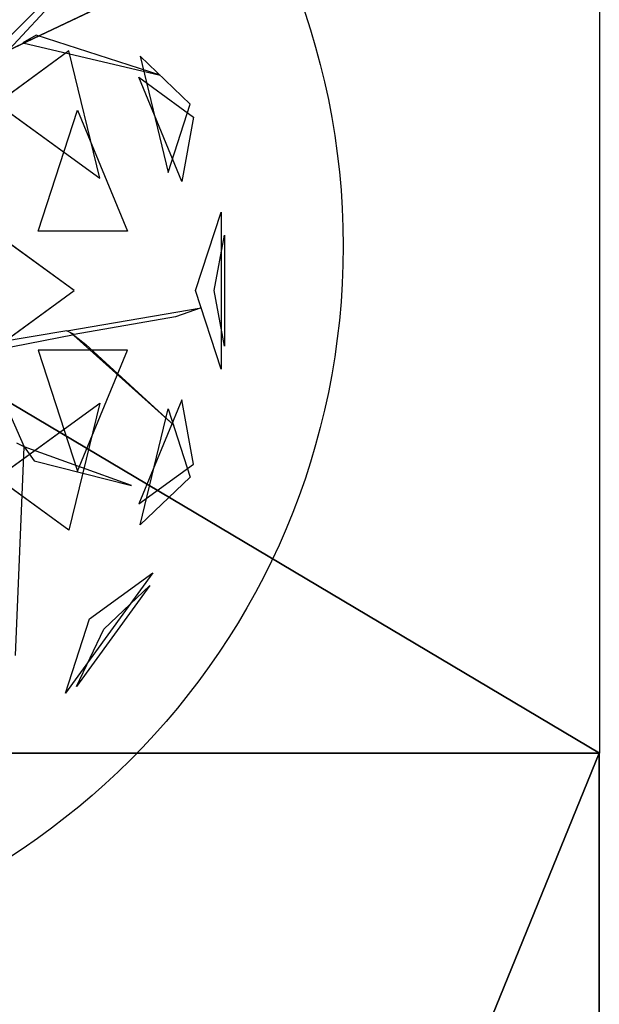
# Model space of a CAD drawing. Extents: x 22936 to 50368, y -4877 to 31080.
# Tile 201 of 256: x 45846 to 45946, y 3205 to 3374. Entities that reach past the tile are written whole.
import ezdxf

# ---------------------------------------------------------------- set-up
doc = ezdxf.new("R2010")
doc.units = 0
doc.layers.get('0').update_dxf_attribs({"linetype": 'CONTINUOUS'})
for name, color, linetype in [('00_TRACE_ARBRE', 3, 'CONTINUOUS'), ('00_TRACE_RDC', 241, 'CONTINUOUS'), ('08_AMENAGEMENTS_EXTERIEURS', 253, 'CONTINUOUS'), ('09_VEGETATION', 134, 'CONTINUOUS')]:
    doc.layers.add(name, color=color, linetype=linetype)

# ---------------------------------------------------------------- blocks, each defined once
blk = doc.blocks.new('TREE_GEOMETRIC_ROUND')
at = {"color": 7}
for p, q in [((1157, 647.6, 3462.4), (1550.3, 1040.4, 3357.8)), ((1444.2, 912, 3431), (1228.9, 681.4, 3488.5)), ((504.8, 335.9, 3415.3), (1641.7, 875.3, 3593.2)), ((1641.7, 875.3, 3593.2), (504.8, 335.9, 3357.8)), ((1311.7, 725.2, 3561.8), (1270.6, 701, 3546.1)), ((1691.2, 602.7, 4205.1), (1311.7, 725.2, 3561.8)), ((1270.6, 701, 3546.1), (1691.2, 602.7, 4205.1)), ((1412.1, 676.5, 2902.3), (1191.4, 516.2, 2577.8)), ((1506.2, 287.5, 2829.7), (1412.1, 676.5, 2902.3)), ((1629.5, 660.3, 3265.8), (1715.4, 304.8, 3199.5)), ((1783.3, 513.7, 3565.9), (1629.5, 660.3, 3265.8)), ((1757.6, 277.7, 4599.3), (1626.4, 595.9, 4661.7)), ((1626.4, 595.9, 4661.7), (1793.7, 474.4, 4337.8)), ((1191.4, 516.2, 2577.8), (1506.2, 287.5, 2829.7)), ((1715.4, 304.8, 3199.5), (1783.3, 513.7, 3565.9)), ((1318.2, 125.8, 5283), (1438.5, 495.8, 5031.1)), ((1438.5, 495.8, 5031.1), (1591.1, 125.8, 4958.5)), ((1793.7, 474.4, 4337.8), (1757.6, 277.7, 4599.3)), ((1428.2, -56.5, 2682.5), (1065.6, 207, 2392.4)), ((1799.7, -56.5, 3316.1), (1877.6, 183.4, 3736.8)), ((1877.6, 183.4, 3736.8), (1877.6, -296.4, 3736.8)), ((1591.1, 125.8, 4958.5), (1318.2, 125.8, 5283)), ((1856.8, -56.5, 4415.9), (1888, 113.5, 4189.8)), ((1888, 113.5, 4189.8), (1888, -226.5, 4189.8)), ((1065.6, -319.9, 2392.4), (1428.2, -56.5, 2682.5)), ((1877.6, -296.4, 3736.8), (1799.7, -56.5, 3316.1)), ((1888, -226.5, 4189.8), (1856.8, -56.5, 4415.9)), ((1405.5, -179.3, 3242.7), (1816.5, -109.3, 3284.6)), ((1816.5, -109.3, 3284.6), (1738.2, -136.4, 3300.2)), ((1738.2, -136.4, 3300.2), (1428.1, -190.3, 3300.2)), ((1405.5, -179.3, 3242.7), (1121.6, -227.4, 3242.7)), ((1428.1, -190.3, 3300.2), (1405.5, -179.3, 3242.7)), ((1155.5, -243.8, 3315.9), (1428.1, -190.3, 3300.2)), ((1734.4, -469.5, 3023), (1416.8, -184.8, 3253.2)), ((1416.8, -184.8, 3253.2), (1464, -221.7, 3253.2)), ((1144.2, -238.3, 3300.2), (1274.7, -534.5, 3577.5)), ((1591.1, -238.8, 4958.5), (1318.2, -238.8, 5283)), ((1318.2, -238.8, 5283), (1438.5, -608.8, 5031.1)), ((1438.5, -608.8, 5031.1), (1591.1, -238.8, 4958.5)), ((1464, -221.7, 3253.2), (1734.4, -469.5, 3023)), ((1757.6, -390.7, 4599.3), (1626.4, -708.9, 4661.7)), ((1793.7, -587.3, 4337.8), (1757.6, -390.7, 4599.3)), ((1191.4, -629.1, 2577.8), (1506.2, -400.4, 2829.7)), ((1506.2, -400.4, 2829.7), (1412.1, -789.5, 2902.3)), ((1629.5, -773.2, 3265.8), (1715.4, -417.8, 3199.5)), ((1715.4, -417.8, 3199.5), (1783.3, -626.7, 3565.9)), ((1248.1, -1172.9, 4205.1), (1274.7, -534.5, 3577.5)), ((1274.7, -534.5, 3577.5), (1252.1, -523.5, 3608.8)), ((1274.7, -534.5, 3577.5), (1305.1, -577.2, 3650.7)), ((1603.5, -652.5, 3577.5), (1274.7, -534.5, 3577.5)), ((1305.1, -577.2, 3650.7), (1603.5, -652.5, 3577.5)), ((1626.4, -708.9, 4661.7), (1793.7, -587.3, 4337.8)), ((1412.1, -789.5, 2902.3), (1191.4, -629.1, 2577.8)), ((1783.3, -626.7, 3565.9), (1629.5, -773.2, 3265.8)), ((1668.5, -919.9, 4186.4), (1401.1, -1288, 4186.4)), ((1475, -1060.5, 4561.2), (1668.5, -919.9, 4186.4)), ((1659.1, -958.6, 3733.7), (1435, -1267, 3733.7)), ((1518.7, -1092.3, 3459.9), (1659.1, -958.6, 3733.7)), ((1401.1, -1288, 4186.4), (1475, -1060.5, 4561.2)), ((1435, -1267, 3733.7), (1518.7, -1092.3, 3459.9))]:
    blk.add_line(p, q, dxfattribs=at)
mesh = blk.add_polyface(dxfattribs=at)
corners = [(1641.7, 875.3, 3593.2), (504.8, 335.9, 3357.8), (504.8, 335.9, 3415.3)]
mesh.append_faces([[corners[k] for k in face] for face in [(0, 1, 2)]], dxfattribs={"color": 7})
mesh = blk.add_polyface(dxfattribs=at)
corners = [(1691.2, 602.7, 4205.1), (1311.7, 725.2, 3561.8), (1270.6, 701, 3546.1)]
mesh.append_faces([[corners[k] for k in face] for face in [(0, 1, 2)]], dxfattribs={"color": 7})
mesh = blk.add_polyface(dxfattribs=at)
corners = [(1412.1, 676.5, 2902.3), (1191.4, 516.2, 2577.8), (1506.2, 287.5, 2829.7)]
mesh.append_faces([[corners[k] for k in face] for face in [(0, 1, 2)]], dxfattribs={"color": 7})
mesh = blk.add_polyface(dxfattribs=at)
corners = [(1629.5, 660.3, 3265.8), (1715.4, 304.8, 3199.5), (1783.3, 513.7, 3565.9)]
mesh.append_faces([[corners[k] for k in face] for face in [(0, 1, 2)]], dxfattribs={"color": 7})
mesh = blk.add_polyface(dxfattribs=at)
corners = [(1626.4, 595.9, 4661.7), (1793.7, 474.4, 4337.8), (1757.6, 277.7, 4599.3)]
mesh.append_faces([[corners[k] for k in face] for face in [(0, 1, 2)]], dxfattribs={"color": 7})
mesh = blk.add_polyface(dxfattribs=at)
corners = [(1438.5, 495.8, 5031.1), (1591.1, 125.8, 4958.5), (1318.2, 125.8, 5283)]
mesh.append_faces([[corners[k] for k in face] for face in [(0, 1, 2)]], dxfattribs={"color": 7})
mesh = blk.add_polyface(dxfattribs=at)
corners = [(1428.2, -56.5, 2682.5), (1065.6, 207, 2392.4), (1065.6, -319.9, 2392.4)]
mesh.append_faces([[corners[k] for k in face] for face in [(0, 1, 2)]], dxfattribs={"color": 7})
mesh = blk.add_polyface(dxfattribs=at)
corners = [(1877.6, 183.4, 3736.8), (1877.6, -296.4, 3736.8), (1799.7, -56.5, 3316.1)]
mesh.append_faces([[corners[k] for k in face] for face in [(0, 1, 2)]], dxfattribs={"color": 7})
mesh = blk.add_polyface(dxfattribs=at)
corners = [(1888, 113.5, 4189.8), (1888, -226.5, 4189.8), (1856.8, -56.5, 4415.9)]
mesh.append_faces([[corners[k] for k in face] for face in [(0, 1, 2)]], dxfattribs={"color": 7})
mesh = blk.add_polyface(dxfattribs=at)
corners = [(1464, -221.7, 3253.2), (1734.4, -469.5, 3023), (1416.8, -184.8, 3253.2)]
mesh.append_faces([[corners[k] for k in face] for face in [(0, 1, 2)]], dxfattribs={"color": 7})
mesh = blk.add_polyface(dxfattribs=at)
corners = [(1591.1, -238.8, 4958.5), (1318.2, -238.8, 5283), (1438.5, -608.8, 5031.1)]
mesh.append_faces([[corners[k] for k in face] for face in [(0, 1, 2)]], dxfattribs={"color": 7})
mesh = blk.add_polyface(dxfattribs=at)
corners = [(1757.6, -390.7, 4599.3), (1626.4, -708.9, 4661.7), (1793.7, -587.3, 4337.8)]
mesh.append_faces([[corners[k] for k in face] for face in [(0, 1, 2)]], dxfattribs={"color": 7})
mesh = blk.add_polyface(dxfattribs=at)
corners = [(1506.2, -400.4, 2829.7), (1412.1, -789.5, 2902.3), (1191.4, -629.1, 2577.8)]
mesh.append_faces([[corners[k] for k in face] for face in [(0, 1, 2)]], dxfattribs={"color": 7})
mesh = blk.add_polyface(dxfattribs=at)
corners = [(1715.4, -417.8, 3199.5), (1783.3, -626.7, 3565.9), (1629.5, -773.2, 3265.8)]
mesh.append_faces([[corners[k] for k in face] for face in [(0, 1, 2)]], dxfattribs={"color": 7})
mesh = blk.add_polyface(dxfattribs=at)
corners = [(1305.1, -577.2, 3650.7), (1603.5, -652.5, 3577.5), (1274.7, -534.5, 3577.5)]
mesh.append_faces([[corners[k] for k in face] for face in [(0, 1, 2)]], dxfattribs={"color": 7})
mesh = blk.add_polyface(dxfattribs=at)
corners = [(1668.5, -919.9, 4186.4), (1401.1, -1288, 4186.4), (1475, -1060.5, 4561.2)]
mesh.append_faces([[corners[k] for k in face] for face in [(0, 1, 2)]], dxfattribs={"color": 7})
mesh = blk.add_polyface(dxfattribs=at)
corners = [(1659.1, -958.6, 3733.7), (1435, -1267, 3733.7), (1518.7, -1092.3, 3459.9)]
mesh.append_faces([[corners[k] for k in face] for face in [(0, 1, 2)]], dxfattribs={"color": 7})
blk = doc.blocks.new('ARBRE_SIMPLE')
blk.add_circle((0, 0), 250)
blk = doc.blocks.new('GROUPER_1')
at = {"layer": '00_TRACE_ARBRE', "xscale": 0.5, "yscale": 0.5, "zscale": 0.5, "rotation": 10.53798942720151}
blk.add_blockref('ARBRE_SIMPLE', (4162.96, 3946.36), dxfattribs=at)
blk = doc.blocks.new('GROUPER_2')
at = {"layer": '00_TRACE_RDC'}
blk.add_blockref('GROUPER_1', (12098.99, 4265.72), dxfattribs=at)
blk = doc.blocks.new('GROUPER_14')
at = {"layer": '08_AMENAGEMENTS_EXTERIEURS'}
for p, q in [((4417.82, 489.56), (4417.82, 100)), ((4417.82, 100), (3574.82, 100))]:
    blk.add_line(p, q, dxfattribs=at)
mesh = blk.add_polyface(dxfattribs=at)
corners = [(3623.74, 571.89), (4417.82, 100), (3574.82, 100), (4417.82, 489.56)]
mesh.append_faces([[corners[k] for k in face] for face in [(0, 1, 2), (1, 0, 3)]], dxfattribs={"vtx0": -1})
blk = doc.blocks.new('GROUPER_101')
at = {"layer": '08_AMENAGEMENTS_EXTERIEURS'}
for p, q in [((3750.71, 1628), (2907.71, 1628)), ((3750.71, 1093), (3750.71, 1628))]:
    blk.add_line(p, q, dxfattribs=at)
mesh = blk.add_polyface(dxfattribs=at)
corners = [(2907.71, 1628), (2876.61, 0), (2876.61, 1328), (3532.71, 0), (3532.71, 1093), (3750.71, 1628), (3750.71, 1093)]
mesh.append_faces([[corners[k] for k in face] for face in [(0, 1, 2), (4, 5, 6)]], dxfattribs={"vtx0": -1})
mesh.append_faces([[corners[k] for k in face] for face in [(1, 0, 3), (3, 0, 4)]], dxfattribs={"vtx0": -1, "vtx1": -1})
mesh.append_faces([[corners[k] for k in face] for face in [(4, 0, 5)]], dxfattribs={"vtx0": -1, "vtx2": -1})
blk = doc.blocks.new('GROUPER_116')
at = {"layer": '08_AMENAGEMENTS_EXTERIEURS'}
mesh = blk.add_polyface(dxfattribs=at)
corners = [(460.49, 3331.22), (460.49, 3326.22), (94.11, 3239.87), (980.49, 3870.79), (980.49, 3518.79), (480.49, 3870.79), (1209.96, 3523.79), (1000.49, 3518.79), (1000.49, 3523.79), (1000.49, 3336.93), (1165.99, 2980.93), (1307.17, 3133.93), (1000.49, 2980.93), (980.49, 3336.93), (1116.94, 808.8), (980.49, 670.69), (980.49, 838.54), (1082.03, 648.56), (480.49, 3326.22), (460.49, 3076.22), (480.49, 3076.22), (480.49, 0), (980.49, 0), (460.49, 3071.22), (0, 3071.22)]
mesh.append_faces([[corners[k] for k in face] for face in [(6, 7, 8), (10, 6, 11), (15, 14, 17), (2, 23, 24)]], dxfattribs={"vtx0": -1})
mesh.append_faces([[corners[k] for k in face] for face in [(7, 13, 4), (13, 7, 9), (14, 15, 16), (18, 19, 1), (19, 18, 20), (20, 5, 21), (21, 5, 22), (22, 5, 15), (23, 2, 19)]], dxfattribs={"vtx0": -1, "vtx1": -1})
mesh.append_faces([[corners[k] for k in face] for face in [(7, 6, 9), (9, 6, 10), (15, 5, 4), (15, 4, 13), (19, 2, 1)]], dxfattribs={"vtx0": -1, "vtx1": -1, "vtx2": -1})
mesh.append_faces([[corners[k] for k in face] for face in [(20, 18, 5), (15, 13, 16)]], dxfattribs={"vtx0": -1, "vtx2": -1})
mesh.append_faces([[corners[k] for k in face] for face in [(0, 1, 2), (3, 4, 5)]], dxfattribs={"vtx1": -1})
mesh.append_faces([[corners[k] for k in face] for face in [(10, 12, 9)]], dxfattribs={"vtx2": -1})

msp = doc.modelspace()

# ---------------------------------------------------------------- block references
at = {"layer": '00_TRACE_RDC'}
msp.add_blockref('GROUPER_2', (29515.15, -4876.93), dxfattribs=at)
at = {"layer": '08_AMENAGEMENTS_EXTERIEURS', "color": 7}
msp.add_blockref('GROUPER_116', (45720.7, 1619.93), dxfattribs=at)
at = {"layer": '08_AMENAGEMENTS_EXTERIEURS', "color": 254}
msp.add_blockref('GROUPER_101', (42195.48, 1619.93), dxfattribs=at)
at = {"layer": '08_AMENAGEMENTS_EXTERIEURS', "color": 73}
msp.add_blockref('GROUPER_14', (41528.38, 3147.93), dxfattribs=at)
at = {"layer": '09_VEGETATION', "xscale": 0.05625, "yscale": 0.05625, "zscale": 0.05625}
msp.add_blockref('TREE_GEOMETRIC_ROUND', (45775.47, 3330.66), dxfattribs=at)

doc.saveas('drawing.dxf')
